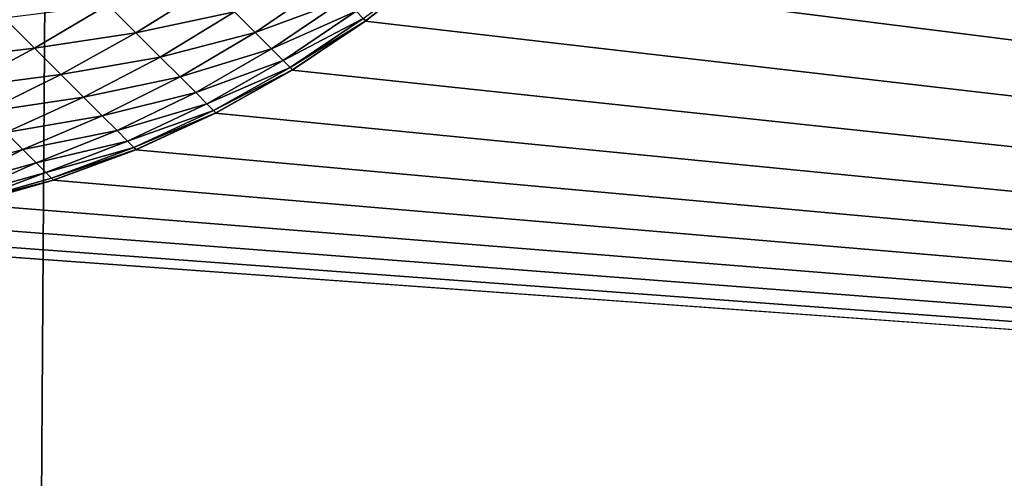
# Model space of a CAD drawing. Extents: x -226 to 226, y -900 to 900.
# Tile 201 of 256: x 168.342 to 170.366, y -879.5 to -878.558. Entities that reach past the tile are written whole.
import ezdxf

# ---------------------------------------------------------------- set-up
doc = ezdxf.new("R2010")
doc.units = 0
doc.header["$LTSCALE"] = 65.185185
for name, color, linetype in [('117', 7, 'CONTINUOUS'), ('183', 7, 'CONTINUOUS'), ('295', 7, 'CONTINUOUS'), ('308', 7, 'CONTINUOUS')]:
    doc.layers.add(name, color=color, linetype=linetype)

msp = doc.modelspace()

# ---------------------------------------------------------------- linework, layer by layer
at = {"layer": '117', "color": 7, "linetype": 'CONTINUOUS'}
for points in [[(181.5, 880), (181.5, -880), (170, 876.7), (181.5, 880)], [(170, 876.7), (181.5, -880), (170, -876.7), (170, 876.7)], [(170, -876.7), (181.5, -880), (169.9929, -876.8805), (170, -876.7)], [(169.9929, -876.8805), (181.5, -880), (169.9717, -877.0598), (169.9929, -876.8805)], [(169.9717, -877.0598), (181.5, -880), (169.9365, -877.2369), (169.9717, -877.0598)], [(169.9365, -877.2369), (181.5, -880), (169.8874, -877.4107), (169.9365, -877.2369)], [(169.8874, -877.4107), (181.5, -880), (169.8249, -877.5802), (169.8874, -877.4107)], [(169.8249, -877.5802), (181.5, -880), (169.7493, -877.7442), (169.8249, -877.5802)], [(169.7493, -877.7442), (181.5, -880), (169.6611, -877.9017), (169.7493, -877.7442)], [(169.6611, -877.9017), (181.5, -880), (169.5607, -878.0519), (169.6611, -877.9017)], [(169.5607, -878.0519), (181.5, -880), (169.4489, -878.1937), (169.5607, -878.0519)], [(169.4489, -878.1937), (181.5, -880), (169.3263, -878.3263), (169.4489, -878.1937)], [(169.3263, -878.3263), (181.5, -880), (169.1937, -878.4489), (169.3263, -878.3263)], [(169.1937, -878.4489), (181.5, -880), (169.0519, -878.5607), (169.1937, -878.4489)], [(169.0519, -878.5607), (181.5, -880), (168.9017, -878.6611), (169.0519, -878.5607)], [(168.9017, -878.6611), (181.5, -880), (168.7442, -878.7493), (168.9017, -878.6611)], [(168.7442, -878.7493), (181.5, -880), (168.5802, -878.8249), (168.7442, -878.7493)], [(168.5802, -878.8249), (181.5, -880), (168.4107, -878.8874), (168.5802, -878.8249)], [(168.4107, -878.8874), (181.5, -880), (168.2369, -878.9365), (168.4107, -878.8874)], [(168.2369, -878.9365), (181.5, -880), (168.0598, -878.9717), (168.2369, -878.9365)], [(168.0598, -878.9717), (181.5, -880), (167.8805, -878.9929), (168.0598, -878.9717)], [(181.5, -880), (76, -880), (91.3, -879), (181.5, -880)], [(167.7, -879), (181.5, -880), (91.3, -879), (167.7, -879)], [(167.8805, -878.9929), (181.5, -880), (167.7, -879), (167.8805, -878.9929)]]:
    msp.add_3dface(points, dxfattribs=at)
at = {"layer": '183', "color": 7, "linetype": 'CONTINUOUS'}
for points in [[(168.25, -900, 1.9), (174.25, -900, 1.9), (174.25, 0, 1.9), (168.25, -900, 1.9)], [(168.25, 0, 1.9), (168.25, -900, 1.9), (174.25, 0, 1.9), (168.25, 0, 1.9)]]:
    msp.add_3dface(points, dxfattribs=at)
at = {"layer": '295', "color": 7, "linetype": 'CONTINUOUS'}
for points in [[(169.1937, -878.4489), (169.0519, -878.5607), (169.0529, -878.56, -22.7), (169.1937, -878.4489)], [(169.1948, -878.448, -22.7), (169.1937, -878.4489), (169.0529, -878.56, -22.7), (169.1948, -878.448, -22.7)], [(169.0529, -878.56, -22.7), (169.0519, -878.5607), (168.9027, -878.6605, -22.7), (169.0529, -878.56, -22.7)], [(169.0519, -878.5607), (168.9017, -878.6611), (168.9027, -878.6605, -22.7), (169.0519, -878.5607)], [(168.9017, -878.6611), (168.7442, -878.7493), (168.745, -878.7489, -22.7), (168.9017, -878.6611)], [(168.9027, -878.6605, -22.7), (168.9017, -878.6611), (168.745, -878.7489, -22.7), (168.9027, -878.6605, -22.7)], [(168.7442, -878.7493), (168.5802, -878.8249), (168.5808, -878.8246, -22.7), (168.7442, -878.7493)], [(168.745, -878.7489, -22.7), (168.7442, -878.7493), (168.5808, -878.8246, -22.7), (168.745, -878.7489, -22.7)], [(168.5802, -878.8249), (168.4107, -878.8874), (168.4113, -878.8873, -22.7), (168.5802, -878.8249)], [(168.5808, -878.8246, -22.7), (168.5802, -878.8249), (168.4113, -878.8873, -22.7), (168.5808, -878.8246, -22.7)], [(168.4107, -878.8874), (168.2369, -878.9365), (168.2373, -878.9364, -22.7), (168.4107, -878.8874)], [(168.4113, -878.8873, -22.7), (168.4107, -878.8874), (168.2373, -878.9364, -22.7), (168.4113, -878.8873, -22.7)]]:
    msp.add_3dface(points, dxfattribs=at)
at = {"layer": '308', "color": 7, "linetype": 'CONTINUOUS'}
for points in [[(169.1948, -878.448, -22.7), (169.0529, -878.56, -22.7), (169.048, -878.5551, -22.8781), (169.1948, -878.448, -22.7)], [(168.5229, -878.5268, -23.8295), (168.7319, -878.4898, -23.7108), (168.5807, -878.5846, -23.681), (168.5229, -878.5268, -23.8295)], [(168.7319, -878.4898, -23.7108), (168.7834, -878.5413, -23.552), (168.5807, -878.5846, -23.681), (168.7319, -878.4898, -23.7108)], [(168.7834, -878.5413, -23.552), (168.9745, -878.4815, -23.4013), (168.826, -878.5838, -23.3879), (168.7834, -878.5413, -23.552)], [(168.9745, -878.4815, -23.4013), (169.0086, -878.5157, -23.2298), (168.826, -878.5838, -23.3879), (168.9745, -878.4815, -23.4013)], [(168.826, -878.5838, -23.3879), (169.0086, -878.5157, -23.2298), (168.8594, -878.6172, -23.2196), (168.826, -878.5838, -23.3879)], [(169.0086, -878.5157, -23.2298), (169.0332, -878.5403, -23.055), (168.8594, -878.6172, -23.2196), (169.0086, -878.5157, -23.2298)], [(168.3099, -878.5537, -23.9174), (168.5229, -878.5268, -23.8295), (168.3719, -878.6157, -23.7811), (168.3099, -878.5537, -23.9174)], [(168.5229, -878.5268, -23.8295), (168.5807, -878.5846, -23.681), (168.3719, -878.6157, -23.7811), (168.5229, -878.5268, -23.8295)], [(168.3099, -878.5537, -23.9174), (168.3719, -878.6157, -23.7811), (168.1645, -878.6406, -23.8439), (168.3099, -878.5537, -23.9174)], [(168.5807, -878.5846, -23.681), (168.7834, -878.5413, -23.552), (168.6303, -878.6342, -23.5267), (168.5807, -878.5846, -23.681)], [(168.7834, -878.5413, -23.552), (168.826, -878.5838, -23.3879), (168.6303, -878.6342, -23.5267), (168.7834, -878.5413, -23.552)], [(168.8594, -878.6172, -23.2196), (169.0332, -878.5403, -23.055), (168.8834, -878.6412, -23.0482), (168.8594, -878.6172, -23.2196)], [(169.0332, -878.5403, -23.055), (169.048, -878.5551, -22.8781), (168.8834, -878.6412, -23.0482), (169.0332, -878.5403, -23.055)], [(168.8834, -878.6412, -23.0482), (169.048, -878.5551, -22.8781), (168.8978, -878.6557, -22.8746), (168.8834, -878.6412, -23.0482)], [(169.048, -878.5551, -22.8781), (169.0529, -878.56, -22.7), (168.8978, -878.6557, -22.8746), (169.048, -878.5551, -22.8781)], [(169.0529, -878.56, -22.7), (168.9027, -878.6605, -22.7), (168.8978, -878.6557, -22.8746), (169.0529, -878.56, -22.7)], [(168.3719, -878.6157, -23.7811), (168.5807, -878.5846, -23.681), (168.4263, -878.6701, -23.6386), (168.3719, -878.6157, -23.7811)], [(168.5807, -878.5846, -23.681), (168.6303, -878.6342, -23.5267), (168.4263, -878.6701, -23.6386), (168.5807, -878.5846, -23.681)], [(168.6303, -878.6342, -23.5267), (168.826, -878.5838, -23.3879), (168.6712, -878.6752, -23.3674), (168.6303, -878.6342, -23.5267)], [(168.826, -878.5838, -23.3879), (168.8594, -878.6172, -23.2196), (168.6712, -878.6752, -23.3674), (168.826, -878.5838, -23.3879)], [(168.1645, -878.6406, -23.8439), (168.3719, -878.6157, -23.7811), (168.2211, -878.6971, -23.715), (168.1645, -878.6406, -23.8439)], [(168.3719, -878.6157, -23.7811), (168.4263, -878.6701, -23.6386), (168.2211, -878.6971, -23.715), (168.3719, -878.6157, -23.7811)], [(168.6712, -878.6752, -23.3674), (168.8594, -878.6172, -23.2196), (168.7034, -878.7073, -23.2041), (168.6712, -878.6752, -23.3674)], [(168.8594, -878.6172, -23.2196), (168.8834, -878.6412, -23.0482), (168.7034, -878.7073, -23.2041), (168.8594, -878.6172, -23.2196)], [(168.4263, -878.6701, -23.6386), (168.6303, -878.6342, -23.5267), (168.473, -878.7168, -23.4907), (168.4263, -878.6701, -23.6386)], [(168.6303, -878.6342, -23.5267), (168.6712, -878.6752, -23.3674), (168.473, -878.7168, -23.4907), (168.6303, -878.6342, -23.5267)], [(168.7034, -878.7073, -23.2041), (168.8834, -878.6412, -23.0482), (168.7264, -878.7304, -23.0377), (168.7034, -878.7073, -23.2041)], [(168.8834, -878.6412, -23.0482), (168.8978, -878.6557, -22.8746), (168.7264, -878.7304, -23.0377), (168.8834, -878.6412, -23.0482)], [(168.7264, -878.7304, -23.0377), (168.8978, -878.6557, -22.8746), (168.7403, -878.7443, -22.8694), (168.7264, -878.7304, -23.0377)], [(168.8978, -878.6557, -22.8746), (168.9027, -878.6605, -22.7), (168.7403, -878.7443, -22.8694), (168.8978, -878.6557, -22.8746)], [(168.9027, -878.6605, -22.7), (168.745, -878.7489, -22.7), (168.7403, -878.7443, -22.8694), (168.9027, -878.6605, -22.7)], [(168.2211, -878.6971, -23.715), (168.4263, -878.6701, -23.6386), (168.2707, -878.7467, -23.5805), (168.2211, -878.6971, -23.715)], [(168.4263, -878.6701, -23.6386), (168.473, -878.7168, -23.4907), (168.2707, -878.7467, -23.5805), (168.4263, -878.6701, -23.6386)], [(168.473, -878.7168, -23.4907), (168.6712, -878.6752, -23.3674), (168.5115, -878.7553, -23.3381), (168.473, -878.7168, -23.4907)], [(168.6712, -878.6752, -23.3674), (168.7034, -878.7073, -23.2041), (168.5115, -878.7553, -23.3381), (168.6712, -878.6752, -23.3674)], [(168.2707, -878.7467, -23.5805), (168.473, -878.7168, -23.4907), (168.3131, -878.7892, -23.4413), (168.2707, -878.7467, -23.5805)], [(168.473, -878.7168, -23.4907), (168.5115, -878.7553, -23.3381), (168.3131, -878.7892, -23.4413), (168.473, -878.7168, -23.4907)], [(168.5115, -878.7553, -23.3381), (168.7034, -878.7073, -23.2041), (168.5417, -878.7855, -23.1819), (168.5115, -878.7553, -23.3381)], [(168.7034, -878.7073, -23.2041), (168.7264, -878.7304, -23.0377), (168.5417, -878.7855, -23.1819), (168.7034, -878.7073, -23.2041)], [(168.5417, -878.7855, -23.1819), (168.7264, -878.7304, -23.0377), (168.5634, -878.8072, -23.0228), (168.5417, -878.7855, -23.1819)], [(168.7264, -878.7304, -23.0377), (168.7403, -878.7443, -22.8694), (168.5634, -878.8072, -23.0228), (168.7264, -878.7304, -23.0377)], [(168.3131, -878.7892, -23.4413), (168.5115, -878.7553, -23.3381), (168.3482, -878.8242, -23.2979), (168.3131, -878.7892, -23.4413)], [(168.5115, -878.7553, -23.3381), (168.5417, -878.7855, -23.1819), (168.3482, -878.8242, -23.2979), (168.5115, -878.7553, -23.3381)], [(168.5634, -878.8072, -23.0228), (168.7403, -878.7443, -22.8694), (168.5765, -878.8203, -22.8619), (168.5634, -878.8072, -23.0228)], [(168.7403, -878.7443, -22.8694), (168.745, -878.7489, -22.7), (168.5765, -878.8203, -22.8619), (168.7403, -878.7443, -22.8694)], [(168.745, -878.7489, -22.7), (168.5808, -878.8246, -22.7), (168.5765, -878.8203, -22.8619), (168.745, -878.7489, -22.7)], [(168.3131, -878.7892, -23.4413), (168.3482, -878.8242, -23.2979), (168.1739, -878.873, -23.2861), (168.3131, -878.7892, -23.4413)], [(168.3482, -878.8242, -23.2979), (168.5417, -878.7855, -23.1819), (168.3757, -878.8517, -23.1513), (168.3482, -878.8242, -23.2979)], [(168.5417, -878.7855, -23.1819), (168.5634, -878.8072, -23.0228), (168.3757, -878.8517, -23.1513), (168.5417, -878.7855, -23.1819)], [(168.3757, -878.8517, -23.1513), (168.5634, -878.8072, -23.0228), (168.3954, -878.8714, -23.0023), (168.3757, -878.8517, -23.1513)], [(168.5634, -878.8072, -23.0228), (168.5765, -878.8203, -22.8619), (168.3954, -878.8714, -23.0023), (168.5634, -878.8072, -23.0228)], [(168.3954, -878.8714, -23.0023), (168.5765, -878.8203, -22.8619), (168.4073, -878.8833, -22.8516), (168.3954, -878.8714, -23.0023)], [(168.5765, -878.8203, -22.8619), (168.5808, -878.8246, -22.7), (168.4073, -878.8833, -22.8516), (168.5765, -878.8203, -22.8619)], [(168.1739, -878.873, -23.2861), (168.3482, -878.8242, -23.2979), (168.2015, -878.9006, -23.1426), (168.1739, -878.873, -23.2861)], [(168.3482, -878.8242, -23.2979), (168.3757, -878.8517, -23.1513), (168.2015, -878.9006, -23.1426), (168.3482, -878.8242, -23.2979)], [(168.5808, -878.8246, -22.7), (168.4113, -878.8873, -22.7), (168.4073, -878.8833, -22.8516), (168.5808, -878.8246, -22.7)], [(168.2015, -878.9006, -23.1426), (168.3757, -878.8517, -23.1513), (168.2213, -878.9204, -22.9965), (168.2015, -878.9006, -23.1426)], [(168.3757, -878.8517, -23.1513), (168.3954, -878.8714, -23.0023), (168.2213, -878.9204, -22.9965), (168.3757, -878.8517, -23.1513)], [(168.2213, -878.9204, -22.9965), (168.3954, -878.8714, -23.0023), (168.2333, -878.9324, -22.8487), (168.2213, -878.9204, -22.9965)], [(168.3954, -878.8714, -23.0023), (168.4073, -878.8833, -22.8516), (168.2333, -878.9324, -22.8487), (168.3954, -878.8714, -23.0023)], [(168.4073, -878.8833, -22.8516), (168.4113, -878.8873, -22.7), (168.2333, -878.9324, -22.8487), (168.4073, -878.8833, -22.8516)], [(168.4113, -878.8873, -22.7), (168.2373, -878.9364, -22.7), (168.2333, -878.9324, -22.8487), (168.4113, -878.8873, -22.7)]]:
    msp.add_3dface(points, dxfattribs=at)

doc.saveas('drawing.dxf')
